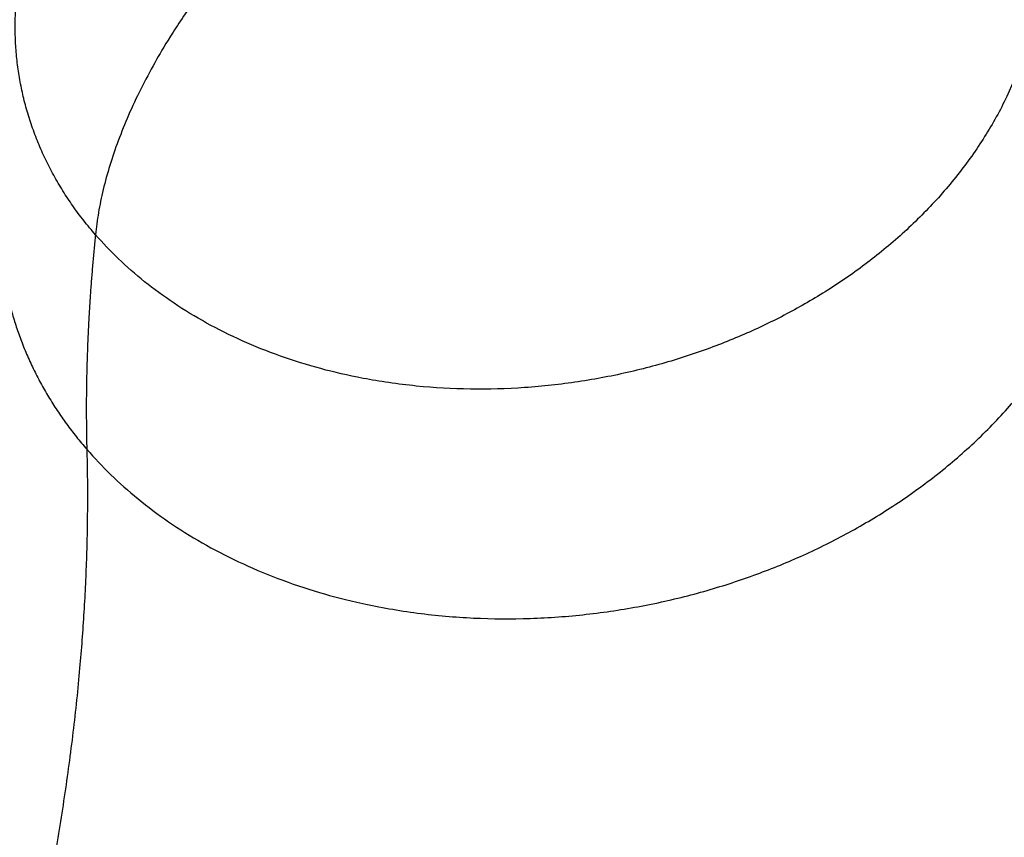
# Model space of a CAD drawing. Header units: millimetres. Extents: x 364 to 1163, y -230 to 1292.
# Tile 5 of 39: x 1046 to 1059, y -211 to -200. Entities that reach past the tile are written whole.
import ezdxf

# ---------------------------------------------------------------- set-up
doc = ezdxf.new("R2010")
doc.units = ezdxf.units.MM
doc.layers.add('Make2D$Visible$Tangents', color=7, linetype='Continuous', true_color=0x000000)

msp = doc.modelspace()

# ---------------------------------------------------------------- linework, layer by layer
at = {"layer": 'Make2D$Visible$Tangents', "color": 18, "lineweight": -3, "true_color": 0x000000}
for points, weights in [([(1051.073, -196.757), (1047, -199.349), (1046.646, -202.815)], [3694.3691756, 2967.42589386, 3733.51828913]), ([(1046.646, -202.815), (1045.296, -201.266), (1045.628, -199.306)], [3733.51828913, 3515.83886114, 3751.28985692]), ([(1045.354, -202.65), (1045.36, -204.35), (1046.53, -205.698)], [3764.96435283, 3608.66120877, 3749.5286196]), ([(1046.646, -202.815), (1046.494, -204.302), (1046.53, -205.698)], [3733.51828913, 3735.99552135, 3749.5286196]), ([(1046.53, -205.698), (1046.611, -208.791), (1045.9, -212.184)], [3749.5286196, 3749.06996931, 3783.68066374]), ([(1044.783, -206.371), (1043.674, -209.595), (1045.9, -212.184)], [3813.23951662, 3470.76951774, 3783.68066374])]:
    msp.add_rational_spline(points, weights, degree=2, dxfattribs=at)
for points, weights, knots in [([(1058.856, -197.052), (1061.177, -201.394), (1055.622, -204.035), (1050.028, -206.694), (1046.646, -202.815)], [3762.79309748, 2773.29205877, 3727.37689471, 2753.54872827, 3733.51828913], [7.986843, 7.986843, 7.986843, 67.058304, 67.058304, 126.129765, 126.129765, 126.129765]), ([(1046.53, -205.698), (1049.979, -209.671), (1055.871, -207.242), (1061.724, -204.828), (1060.167, -200.115)], [3749.5286196, 2848.10384342, 3741.76183689, 2866.67810542, 3777.89651376], [-138.311689, -138.311689, -138.311689, -76.512348, -76.512348, -14.713018, -14.713018, -14.713018]), ([(1045.9, -212.184), (1050.821, -217.907), (1058.646, -213.572), (1066.381, -209.286), (1061.874, -203.432)], [3783.68066374, 2696.0381183, 3776.69418567, 2727.1517055, 3828.35859666], [-173.432499, -173.432499, -173.432499, -88.427535, -88.427535, -3.422571, -3.422571, -3.422571]), ([(1070.531, -203.944), (1081.208, -215.772), (1065.257, -225.357), (1048.894, -235.188), (1038.467, -222.747)], [3895.26084936, 2711.13189251, 3785.96767839, 2643.03494498, 3798.95722261], [0, 0, 0, 179.385468, 179.385468, 358.770937, 358.770937, 358.770937])]:
    msp.add_rational_spline(points, weights, degree=2, knots=knots, dxfattribs=at)

doc.saveas('drawing.dxf')
